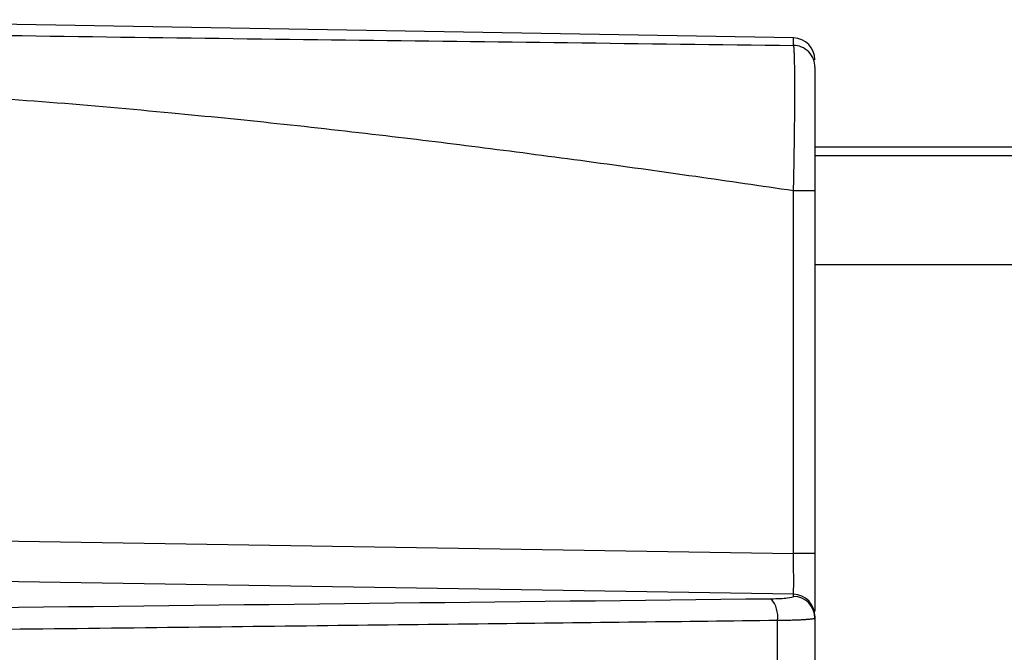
# Model space of a CAD drawing. Header units: millimetres. Extents: x 5 to 597, y 5 to 415.
# Tile 66 of 138: x 324.66 to 331.89, y 194.83 to 199.48. Entities that reach past the tile are written whole.
import ezdxf

# ---------------------------------------------------------------- set-up
doc = ezdxf.new("R2010")
doc.units = ezdxf.units.MM

msp = doc.modelspace()

# ---------------------------------------------------------------- linework, layer by layer
at = {"color": 7, "linetype": 'Continuous', "lineweight": 25}
for p, q in [((330.3419, 199.3441), (322.6445, 199.4784)), ((447.4991, 198.5424), (330.4991, 198.5424)), ((330.3419, 195.559), (330.3419, 198.2221)), ((330.4991, 198.2221), (330.4991, 195.559)), ((321.6315, 195.6983), (330.3419, 195.559)), ((330.4991, 195.559), (330.3419, 195.559)), ((330.3419, 195.2602), (321.6315, 195.3995)), ((330.3419, 195.2451), (330.3419, 195.2602)), ((330.4991, 195.1008), (330.4991, 195.0857)), ((330.4991, 195.0857), (330.4991, 194.7382))]:
    msp.add_line(p, q, dxfattribs=at)
at = {"color": 8, "linetype": 'Continuous', "lineweight": 25}
for p, q in [((330.3419, 199.29), (330.3419, 199.3441)), ((447.4991, 198.5419), (330.4991, 198.5419)), ((447.4991, 198.4782), (330.4991, 198.4782)), ((447.4991, 197.6785), (330.4991, 197.6785))]:
    msp.add_line(p, q, dxfattribs=at)
at = {"color": 7, "linetype": 'Continuous', "lineweight": 25, "flags": 128}
msp.add_lwpolyline([(330.2233, 194.7402), (330.2234, 194.9236), (330.2236, 195.0676)], dxfattribs=at)
at = {"color": 7, "linetype": 'Continuous', "lineweight": 25}
for centre, radius, start, end in [((330.3391, 199.1841), 0.16, 0, 89), ((330.0299, 195.098), 0.196, 351.08668, 41.56254), ((330.3394, 195.1005), 0.1597, 0.10688, 89.11154), ((330.3394, 195.0854), 0.1597, 0.10688, 89.11154)]:
    msp.add_arc(centre, radius, start, end, dxfattribs=at)
at = {"color": 8, "linetype": 'Continuous', "lineweight": 25}
for points, knots in [([(322.6577, 199.392), (323.0216, 199.3862), (323.9384, 199.3715), (325.405, 199.351), (327.05, 199.3297), (328.6957, 199.3096), (329.7895, 199.2965), (330.3419, 199.29)], [0, 0, 0, 0, 0.141342, 0.356035, 0.570844, 0.783276, 1, 1, 1, 1]), ([(330.3419, 198.2221), (330.1028, 198.2571), (329.5973, 198.331), (328.8407, 198.436), (328.0829, 198.5359), (327.3251, 198.6292), (326.5611, 198.7154), (325.4387, 198.8276), (324.1425, 198.9357), (323.1011, 198.9681), (322.6608, 198.9819)], [0, 0, 0, 0, 0.09386, 0.198429, 0.296703, 0.390765, 0.495003, 0.595349, 0.828917, 1, 1, 1, 1])]:
    msp.add_open_spline(points, degree=3, knots=knots, dxfattribs=at)
at = {"color": 7, "linetype": 'Continuous', "lineweight": 25}
for points, knots in [([(330.3419, 198.2222), (330.3423, 198.2381), (330.3429, 198.2701), (330.3439, 198.3179), (330.3448, 198.3655), (330.3457, 198.4128), (330.3465, 198.4595), (330.3473, 198.5056), (330.3479, 198.5508), (330.3486, 198.5951), (330.3491, 198.6383), (330.3496, 198.6803), (330.35, 198.721), (330.3504, 198.7603), (330.3507, 198.7981), (330.351, 198.8343), (330.3512, 198.869), (330.3513, 198.9021), (330.3514, 198.9335), (330.3514, 198.9714), (330.3513, 199.0156), (330.3511, 199.0646), (330.3506, 199.1107), (330.35, 199.1531), (330.3491, 199.191), (330.3481, 199.2236), (330.3468, 199.2504), (330.3454, 199.2707), (330.3438, 199.2847), (330.3425, 199.2882), (330.3419, 199.2899)], [0, 0, 0, 0, 0.029219, 0.058476, 0.087729, 0.116938, 0.146061, 0.175058, 0.203888, 0.232512, 0.260893, 0.288992, 0.316775, 0.344208, 0.371259, 0.397899, 0.424099, 0.449835, 0.475084, 0.499824, 0.544676, 0.59114, 0.639079, 0.688331, 0.738715, 0.790026, 0.842045, 0.89454, 0.947272, 1, 1, 1, 1]), ([(330.4991, 199.1301), (330.4991, 199.1487), (330.4957, 199.1689), (330.4805, 199.2078), (330.4685, 199.2266), (330.4379, 199.2577), (330.4194, 199.2699), (330.3807, 199.2859), (330.3606, 199.2896), (330.3419, 199.2899)], [0, 0, 0, 0, 0.25, 0.25, 0.5, 0.5, 0.75, 0.75, 1, 1, 1, 1]), ([(330.4991, 199.1301), (330.4991, 199.1279), (330.4991, 199.1201), (330.4991, 199.0935), (330.4991, 199.075), (330.4991, 199.0278), (330.4991, 198.9987), (330.4991, 198.9318), (330.4991, 198.8942), (330.4991, 198.8108), (330.4991, 198.7645), (330.4991, 198.6673), (330.4991, 198.6161), (330.4991, 198.5081), (330.4991, 198.4518), (330.4991, 198.3383), (330.4991, 198.2807), (330.4991, 198.2221)], [0, 0, 0, 0, 0.125, 0.125, 0.25, 0.25, 0.375, 0.375, 0.5, 0.5, 0.625, 0.625, 0.75, 0.75, 0.875, 0.875, 1, 1, 1, 1]), ([(330.4991, 198.2221), (330.4991, 198.2221), (330.4823, 198.2221), (330.4242, 198.2221), (330.3833, 198.2221), (330.3419, 198.2221)], [0, 0, 0, 0, 0.5, 0.5, 1, 1, 1, 1]), ([(330.3419, 195.2602), (330.342, 195.261), (330.3421, 195.2627), (330.3423, 195.2675), (330.3424, 195.2737), (330.3425, 195.2816), (330.3426, 195.2909), (330.3427, 195.3016), (330.3428, 195.3136), (330.3429, 195.3267), (330.3429, 195.3409), (330.3429, 195.3613), (330.3429, 195.3895), (330.3427, 195.4273), (330.3425, 195.4688), (330.3423, 195.5131), (330.342, 195.5436), (330.3419, 195.559)], [0, 0, 0, 0, 0.052204, 0.103922, 0.155153, 0.205898, 0.256157, 0.30593, 0.355218, 0.404021, 0.452339, 0.500172, 0.596249, 0.694268, 0.794231, 0.896141, 1, 1, 1, 1]), ([(330.4991, 195.559), (330.4991, 195.4975), (330.4991, 195.3701), (330.4991, 195.2168), (330.4991, 195.1604), (330.4991, 195.1358)], [0, 0, 0, 0, 0.344562, 0.713823, 1, 1, 1, 1]), ([(318.4041, 195.0923), (318.894, 195.0981), (319.3833, 195.1041), (320.1159, 195.1135), (320.3598, 195.1167), (320.7255, 195.1215), (320.8473, 195.1232), (321.0919, 195.1262), (321.2144, 195.1276), (321.5825, 195.1318), (321.8285, 195.1344), (322.3201, 195.1398), (322.5659, 195.1425), (323.303, 195.1506), (323.7942, 195.1561), (326.2495, 195.1836), (328.2117, 195.2062), (330.1766, 195.228)], [0, 0, 0, 0, 0.125, 0.125, 0.1875, 0.1875, 0.21875, 0.21875, 0.25, 0.25, 0.3125, 0.3125, 0.375, 0.375, 0.5, 0.5, 1, 1, 1, 1]), ([(330.1766, 195.228), (330.2007, 195.2283), (330.2229, 195.2289), (330.2637, 195.2308), (330.2814, 195.232), (330.3257, 195.2366), (330.3419, 195.2407), (330.3419, 195.2451)], [0, 0, 0, 0, 0.25, 0.25, 0.5, 0.5, 1, 1, 1, 1]), ([(330.4991, 195.0857), (330.4989, 195.0852), (330.4986, 195.0842), (330.4958, 195.0828), (330.4915, 195.0815), (330.486, 195.0803), (330.4793, 195.0791), (330.4719, 195.078), (330.4639, 195.0771), (330.4556, 195.0762), (330.4472, 195.0754), (330.4389, 195.0747), (330.4309, 195.0741), (330.4155, 195.073), (330.3905, 195.0716), (330.3526, 195.0701), (330.3114, 195.0689), (330.2684, 195.0681), (330.2383, 195.0678), (330.2236, 195.0676)], [0, 0, 0, 0, 0.054873, 0.107958, 0.15901, 0.207812, 0.254175, 0.297938, 0.338971, 0.377167, 0.412445, 0.444742, 0.474015, 0.500237, 0.604863, 0.707897, 0.808537, 0.90609, 1, 1, 1, 1]), ([(330.2236, 195.0676), (329.8824, 195.0637), (329.1747, 195.0555), (328.0754, 195.0427), (326.8988, 195.029), (325.6429, 195.0145), (324.2878, 194.999), (323.1051, 194.9856), (322.3005, 194.9766), (321.9318, 194.9726), (321.7766, 194.9707), (321.6591, 194.9698), (321.5363, 194.9681), (321.3229, 194.9659), (321.0786, 194.9628), (320.8648, 194.9601), (320.743, 194.9585), (320.4384, 194.9543), (319.9239, 194.9476), (319.1908, 194.9383), (318.7011, 194.9323), (318.4523, 194.9293)], [0, 0, 0, 0, 0.086838, 0.180117, 0.279943, 0.386487, 0.499994, 0.624993, 0.687494, 0.704665, 0.718745, 0.726937, 0.734539, 0.749995, 0.781244, 0.796869, 0.804683, 0.812496, 0.875, 0.936488, 1, 1, 1, 1])]:
    msp.add_open_spline(points, degree=3, knots=knots, dxfattribs=at)

doc.saveas('drawing.dxf')
